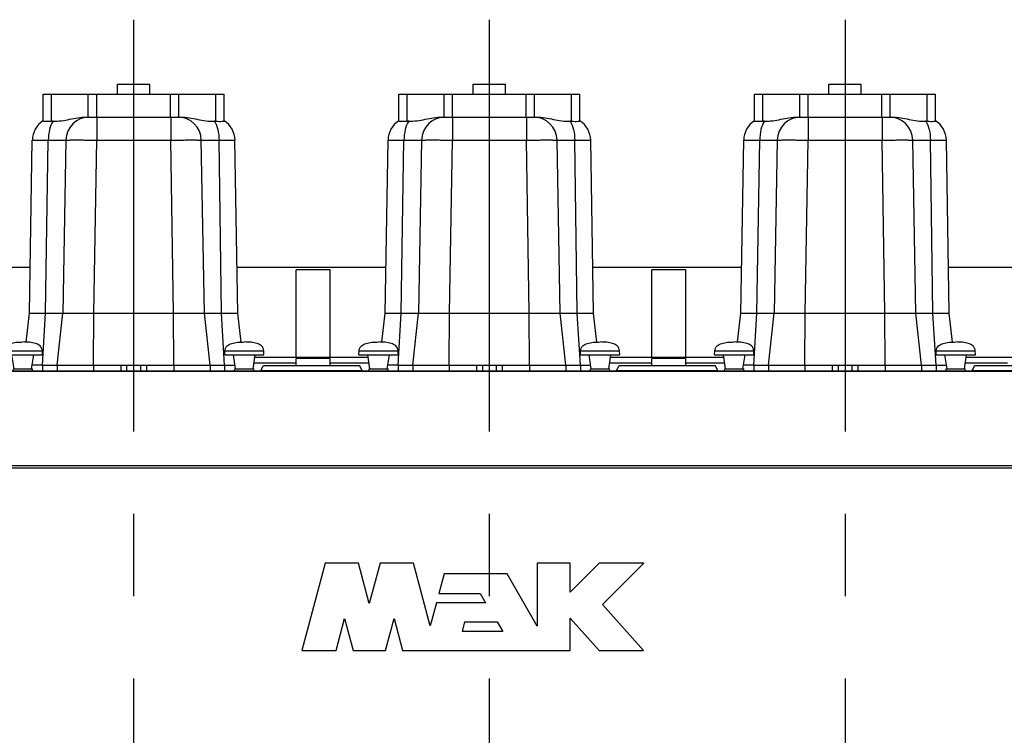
# Model space of a CAD drawing. Header units: millimetres. Extents: x 0 to 1189, y 0 to 841.
# Tile 16 of 193: x 338 to 396, y 298 to 341. Entities that reach past the tile are written whole.
import ezdxf

# ---------------------------------------------------------------- set-up
doc = ezdxf.new("R2010")
doc.units = ezdxf.units.MM
doc.header["$LTSCALE"] = 65.395
doc.linetypes.add('CENTER', pattern=[0.6, 0.375, -0.075, 0.075, -0.075])
for name, color, linetype in [('32067_030000_TLKGS_V_ABL1289', 7, 'CONTINUOUS'), ('32067_100000_TLKGS_V_ABL1290', 7, 'CONTINUOUS'), ('32067_200000_TLKGS_V_ABL1356', 7, 'CONTINUOUS'), ('32067_700000_TLKGS_V_ABL1343', 7, 'CONTINUOUS'), ('links_14_VBL1092', 7, 'CONTINUOUS')]:
    doc.layers.add(name, color=color, linetype=linetype)

# ---------------------------------------------------------------- blocks, each defined once
blk = doc.blocks.new('32067_171000_01_SIMPLE1_T1_X_PBL1354', base_point=(357.207, 308.751))
at = {"layer": '32067_171000_01_SIMPLE1_T1_X_PBL1354', "color": 7, "linetype": 'CONTINUOUS'}
for p, q in [((290.487, 319.835), (414.007, 319.835)), ((352.061, 319.865), (352.224, 320.147)), ((352.224, 320.147), (357.95, 320.147)), ((358.112, 319.865), (357.95, 320.147)), ((373.261, 319.865), (373.424, 320.147)), ((373.424, 320.147), (379.15, 320.147)), ((379.312, 319.865), (379.15, 320.147)), ((394.461, 319.865), (394.624, 320.147)), ((394.624, 320.147), (400.35, 320.147)), ((355.904, 308.383), (354.507, 303.169)), ((357.891, 308.383), (355.904, 308.383)), ((358.535, 305.978), (357.891, 308.383)), ((359.18, 308.383), (358.535, 305.978)), ((361.166, 308.383), (359.18, 308.383)), ((362.167, 304.65), (361.166, 308.383)), ((370.514, 308.383), (368.539, 308.383)), ((368.539, 308.383), (368.539, 304.636)), ((372.242, 308.383), (370.514, 306.655)), ((370.514, 306.655), (370.514, 308.383)), ((374.905, 308.383), (372.242, 308.383)), ((372.434, 305.912), (374.905, 308.383)), ((362.995, 307.743), (362.681, 306.569)), ((366.745, 307.743), (362.995, 307.743)), ((368.539, 304.636), (366.745, 307.743)), ((362.681, 306.569), (365.144, 306.569)), ((365.144, 306.569), (365.459, 306.023)), ((362.534, 306.023), (362.167, 304.65)), ((365.459, 306.023), (362.534, 306.023)), ((374.886, 303.169), (372.434, 305.912)), ((356.551, 303.169), (357.063, 305.08)), ((357.063, 305.08), (357.575, 303.169)), ((359.495, 303.169), (360.007, 305.08)), ((360.007, 305.08), (360.52, 303.169)), ((364.081, 304.307), (364.236, 304.886)), ((364.236, 304.886), (366.158, 304.886)), ((366.158, 304.886), (366.492, 304.307)), ((370.514, 303.169), (370.514, 305.099)), ((370.514, 305.099), (372.239, 303.169)), ((366.492, 304.307), (364.081, 304.307)), ((354.507, 303.169), (356.551, 303.169)), ((357.575, 303.169), (359.495, 303.169)), ((360.52, 303.169), (370.514, 303.169)), ((372.239, 303.169), (374.886, 303.169))]:
    blk.add_line(p, q, dxfattribs=at)
at = {"layer": '32067_171000_01_SIMPLE1_T1_X_PBL1354', "color": 9, "linetype": 'CONTINUOUS'}
for p, q in [((352.061, 319.865), (358.112, 319.865)), ((373.261, 319.865), (379.312, 319.865)), ((394.461, 319.865), (400.512, 319.865)), ((290.487, 319.814), (414.007, 319.814)), ((290.487, 314.202), (414.007, 314.202)), ((290.487, 314.063), (414.007, 314.063))]:
    blk.add_line(p, q, dxfattribs=at)
at = {"layer": '32067_171000_01_SIMPLE1_T1_X_PBL1354', "color": 7, "linetype": 'CONTINUOUS'}
for centre, start_param, end_param in [((352.02, 319.935), -3.141593, -2.356194), ((358.153, 319.935), -3.926991, -3.141593), ((373.22, 319.935), -3.141593, -2.356194), ((379.353, 319.935), -3.926991, -3.141593), ((394.42, 319.935), -3.141593, -2.356194)]:
    blk.add_ellipse(centre, major_axis=(0, 0.1), ratio=0.57735, start_param=start_param, end_param=end_param, dxfattribs=at)
blk = doc.blocks.new('32067_171000_01_SIMPLE1_T4_X_PBL1437', base_point=(337.887, 320.695))
at = {"layer": '32067_171000_01_SIMPLE1_T4_X_PBL1437', "color": 7, "linetype": 'CONTINUOUS'}
for p, q in [((336.717, 320.795), (336.727, 321.025)), ((339.057, 320.795), (339.048, 321.025)), ((336.717, 320.795), (339.057, 320.795)), ((337.367, 319.955), (337.237, 320.795)), ((338.407, 319.955), (338.537, 320.795)), ((337.307, 319.835), (337.322, 319.955)), ((337.322, 319.955), (338.453, 319.955)), ((338.467, 319.835), (338.453, 319.955))]:
    blk.add_line(p, q, dxfattribs=at)
at = {"layer": '32067_171000_01_SIMPLE1_T4_X_PBL1437', "color": 9, "linetype": 'CONTINUOUS'}
blk.add_line((336.727, 321.025), (339.048, 321.025), dxfattribs=at)
at = {"layer": '32067_171000_01_SIMPLE1_T4_X_PBL1437', "color": 7, "linetype": 'CONTINUOUS'}
for points in [[(336.727, 321.025), (336.729, 321.084), (336.755, 321.195), (336.858, 321.323), (336.99, 321.409), (337.199, 321.492), (337.503, 321.545), (337.755, 321.555), (337.887, 321.555)], [(339.048, 321.025), (339.046, 321.084), (339.02, 321.195), (338.917, 321.323), (338.785, 321.409), (338.576, 321.492), (338.272, 321.545), (338.02, 321.555), (337.887, 321.555)]]:
    blk.add_open_spline(points, degree=3, knots=[0, 0, 0, 0, 0.126668, 0.235274, 0.344342, 0.460019, 0.715186, 1, 1, 1, 1], dxfattribs=at)
blk = doc.blocks.new('32067_171000_01_SIMPLE1_T4_X_PBL1460', base_point=(351.087, 320.695))
at = {"layer": '32067_171000_01_SIMPLE1_T4_X_PBL1460', "color": 7, "linetype": 'CONTINUOUS'}
for p, q in [((349.917, 320.795), (349.927, 321.025)), ((352.257, 320.795), (352.248, 321.025)), ((349.917, 320.795), (352.257, 320.795)), ((350.567, 319.955), (350.437, 320.795)), ((351.607, 319.955), (351.737, 320.795)), ((350.507, 319.835), (350.522, 319.955)), ((350.522, 319.955), (351.653, 319.955)), ((351.667, 319.835), (351.653, 319.955))]:
    blk.add_line(p, q, dxfattribs=at)
at = {"layer": '32067_171000_01_SIMPLE1_T4_X_PBL1460', "color": 9, "linetype": 'CONTINUOUS'}
blk.add_line((349.927, 321.025), (352.248, 321.025), dxfattribs=at)
at = {"layer": '32067_171000_01_SIMPLE1_T4_X_PBL1460', "color": 7, "linetype": 'CONTINUOUS'}
for points in [[(349.927, 321.025), (349.929, 321.084), (349.955, 321.195), (350.058, 321.323), (350.19, 321.409), (350.399, 321.492), (350.703, 321.545), (350.955, 321.555), (351.087, 321.555)], [(352.248, 321.025), (352.246, 321.084), (352.22, 321.195), (352.117, 321.323), (351.985, 321.409), (351.776, 321.492), (351.472, 321.545), (351.22, 321.555), (351.087, 321.555)]]:
    blk.add_open_spline(points, degree=3, knots=[0, 0, 0, 0, 0.126668, 0.235274, 0.344342, 0.460019, 0.715186, 1, 1, 1, 1], dxfattribs=at)
blk = doc.blocks.new('32067_171000_01_SIMPLE1_T4_X_PBL1461', base_point=(359.087, 320.695))
at = {"layer": '32067_171000_01_SIMPLE1_T4_X_PBL1461', "color": 7, "linetype": 'CONTINUOUS'}
for p, q in [((357.917, 320.795), (357.927, 321.025)), ((360.257, 320.795), (360.248, 321.025)), ((357.917, 320.795), (360.257, 320.795)), ((358.567, 319.955), (358.437, 320.795)), ((359.607, 319.955), (359.737, 320.795)), ((358.507, 319.835), (358.522, 319.955)), ((358.522, 319.955), (359.653, 319.955)), ((359.667, 319.835), (359.653, 319.955))]:
    blk.add_line(p, q, dxfattribs=at)
at = {"layer": '32067_171000_01_SIMPLE1_T4_X_PBL1461', "color": 9, "linetype": 'CONTINUOUS'}
blk.add_line((357.927, 321.025), (360.248, 321.025), dxfattribs=at)
at = {"layer": '32067_171000_01_SIMPLE1_T4_X_PBL1461', "color": 7, "linetype": 'CONTINUOUS'}
for points in [[(357.927, 321.025), (357.929, 321.084), (357.955, 321.195), (358.058, 321.323), (358.19, 321.409), (358.399, 321.492), (358.703, 321.545), (358.955, 321.555), (359.087, 321.555)], [(360.248, 321.025), (360.246, 321.084), (360.22, 321.195), (360.117, 321.323), (359.985, 321.409), (359.776, 321.492), (359.472, 321.545), (359.22, 321.555), (359.087, 321.555)]]:
    blk.add_open_spline(points, degree=3, knots=[0, 0, 0, 0, 0.126668, 0.235274, 0.344342, 0.460019, 0.715186, 1, 1, 1, 1], dxfattribs=at)
blk = doc.blocks.new('32067_171000_01_SIMPLE1_T4_X_PBL1463', base_point=(372.287, 320.695))
at = {"layer": '32067_171000_01_SIMPLE1_T4_X_PBL1463', "color": 7, "linetype": 'CONTINUOUS'}
for p, q in [((371.117, 320.795), (371.127, 321.025)), ((373.457, 320.795), (373.448, 321.025)), ((371.117, 320.795), (373.457, 320.795)), ((371.767, 319.955), (371.637, 320.795)), ((372.807, 319.955), (372.937, 320.795)), ((371.707, 319.835), (371.722, 319.955)), ((371.722, 319.955), (372.853, 319.955)), ((372.867, 319.835), (372.853, 319.955))]:
    blk.add_line(p, q, dxfattribs=at)
at = {"layer": '32067_171000_01_SIMPLE1_T4_X_PBL1463', "color": 9, "linetype": 'CONTINUOUS'}
blk.add_line((371.127, 321.025), (373.448, 321.025), dxfattribs=at)
at = {"layer": '32067_171000_01_SIMPLE1_T4_X_PBL1463', "color": 7, "linetype": 'CONTINUOUS'}
for points in [[(371.127, 321.025), (371.129, 321.084), (371.155, 321.195), (371.258, 321.323), (371.39, 321.409), (371.599, 321.492), (371.903, 321.545), (372.155, 321.555), (372.287, 321.555)], [(373.448, 321.025), (373.446, 321.084), (373.42, 321.195), (373.317, 321.323), (373.185, 321.409), (372.976, 321.492), (372.672, 321.545), (372.42, 321.555), (372.287, 321.555)]]:
    blk.add_open_spline(points, degree=3, knots=[0, 0, 0, 0, 0.126668, 0.235274, 0.344342, 0.460019, 0.715186, 1, 1, 1, 1], dxfattribs=at)
blk = doc.blocks.new('32067_171000_01_SIMPLE1_T4_X_PBL1464', base_point=(380.287, 320.695))
at = {"layer": '32067_171000_01_SIMPLE1_T4_X_PBL1464', "color": 7, "linetype": 'CONTINUOUS'}
for p, q in [((379.117, 320.795), (379.127, 321.025)), ((381.457, 320.795), (381.448, 321.025)), ((379.117, 320.795), (381.457, 320.795)), ((379.767, 319.955), (379.637, 320.795)), ((380.807, 319.955), (380.937, 320.795)), ((379.707, 319.835), (379.722, 319.955)), ((379.722, 319.955), (380.853, 319.955)), ((380.867, 319.835), (380.853, 319.955))]:
    blk.add_line(p, q, dxfattribs=at)
at = {"layer": '32067_171000_01_SIMPLE1_T4_X_PBL1464', "color": 9, "linetype": 'CONTINUOUS'}
blk.add_line((379.127, 321.025), (381.448, 321.025), dxfattribs=at)
at = {"layer": '32067_171000_01_SIMPLE1_T4_X_PBL1464', "color": 7, "linetype": 'CONTINUOUS'}
for points in [[(379.127, 321.025), (379.129, 321.084), (379.155, 321.195), (379.258, 321.323), (379.39, 321.409), (379.599, 321.492), (379.903, 321.545), (380.155, 321.555), (380.287, 321.555)], [(381.448, 321.025), (381.446, 321.084), (381.42, 321.195), (381.317, 321.323), (381.185, 321.409), (380.976, 321.492), (380.672, 321.545), (380.42, 321.555), (380.287, 321.555)]]:
    blk.add_open_spline(points, degree=3, knots=[0, 0, 0, 0, 0.126668, 0.235274, 0.344342, 0.460019, 0.715186, 1, 1, 1, 1], dxfattribs=at)
blk = doc.blocks.new('32067_171000_01_SIMPLE1_T4_X_PBL1465', base_point=(393.487, 320.695))
at = {"layer": '32067_171000_01_SIMPLE1_T4_X_PBL1465', "color": 7, "linetype": 'CONTINUOUS'}
for p, q in [((392.317, 320.795), (392.327, 321.025)), ((394.657, 320.795), (394.648, 321.025)), ((392.317, 320.795), (394.657, 320.795)), ((392.967, 319.955), (392.837, 320.795)), ((394.007, 319.955), (394.137, 320.795)), ((392.907, 319.835), (392.922, 319.955)), ((392.922, 319.955), (394.053, 319.955)), ((394.067, 319.835), (394.053, 319.955))]:
    blk.add_line(p, q, dxfattribs=at)
at = {"layer": '32067_171000_01_SIMPLE1_T4_X_PBL1465', "color": 9, "linetype": 'CONTINUOUS'}
blk.add_line((392.327, 321.025), (394.648, 321.025), dxfattribs=at)
at = {"layer": '32067_171000_01_SIMPLE1_T4_X_PBL1465', "color": 7, "linetype": 'CONTINUOUS'}
for points in [[(392.327, 321.025), (392.329, 321.084), (392.355, 321.195), (392.458, 321.323), (392.59, 321.409), (392.799, 321.492), (393.103, 321.545), (393.355, 321.555), (393.487, 321.555)], [(394.648, 321.025), (394.646, 321.084), (394.62, 321.195), (394.517, 321.323), (394.385, 321.409), (394.176, 321.492), (393.872, 321.545), (393.62, 321.555), (393.487, 321.555)]]:
    blk.add_open_spline(points, degree=3, knots=[0, 0, 0, 0, 0.126668, 0.235274, 0.344342, 0.460019, 0.715186, 1, 1, 1, 1], dxfattribs=at)
blk = doc.blocks.new('32067_171000_01_SIMPLE1_X_ABL1352', base_point=(356.594, 309.455))
at = {"layer": '32067_171000_01_SIMPLE1_T1_X_PBL1354'}
blk.add_blockref('32067_171000_01_SIMPLE1_T1_X_PBL1354', (357.207, 308.751), dxfattribs=at)
at = {"layer": '32067_171000_01_SIMPLE1_T4_X_PBL1437'}
blk.add_blockref('32067_171000_01_SIMPLE1_T4_X_PBL1437', (337.887, 320.695), dxfattribs=at)
at = {"layer": '32067_171000_01_SIMPLE1_T4_X_PBL1460'}
blk.add_blockref('32067_171000_01_SIMPLE1_T4_X_PBL1460', (351.087, 320.695), dxfattribs=at)
at = {"layer": '32067_171000_01_SIMPLE1_T4_X_PBL1461'}
blk.add_blockref('32067_171000_01_SIMPLE1_T4_X_PBL1461', (359.087, 320.695), dxfattribs=at)
at = {"layer": '32067_171000_01_SIMPLE1_T4_X_PBL1463'}
blk.add_blockref('32067_171000_01_SIMPLE1_T4_X_PBL1463', (372.287, 320.695), dxfattribs=at)
at = {"layer": '32067_171000_01_SIMPLE1_T4_X_PBL1464'}
blk.add_blockref('32067_171000_01_SIMPLE1_T4_X_PBL1464', (380.287, 320.695), dxfattribs=at)
at = {"layer": '32067_171000_01_SIMPLE1_T4_X_PBL1465'}
blk.add_blockref('32067_171000_01_SIMPLE1_T4_X_PBL1465', (393.487, 320.695), dxfattribs=at)
blk = doc.blocks.new('32067_100000_TLKGS_V_ABL1290', base_point=(357.287, 272.995))
at = {"layer": '32067_171000_01_SIMPLE1_X_ABL1352'}
blk.add_blockref('32067_171000_01_SIMPLE1_X_ABL1352', (356.594, 309.455), dxfattribs=at)
blk = doc.blocks.new('32067_727000_01_SIMPLE1_T1_X_PBL1345', base_point=(389.287, 329.602))
at = {"layer": '32067_727000_01_SIMPLE1_T1_X_PBL1345', "color": 7, "linetype": 'CONTINUOUS'}
for p, q in [((338.32, 325.996), (329.456, 325.996)), ((359.52, 325.996), (350.656, 325.996)), ((354.167, 320.635), (354.167, 325.851)), ((356.207, 325.851), (354.167, 325.851)), ((356.207, 320.635), (356.207, 325.851)), ((380.72, 325.996), (371.856, 325.996)), ((377.407, 325.851), (375.367, 325.851)), ((375.367, 320.635), (375.367, 325.851)), ((377.407, 320.635), (377.407, 325.851)), ((401.92, 325.996), (393.056, 325.996)), ((358.462, 320.635), (351.713, 320.635)), ((356.207, 320.566), (354.167, 320.566)), ((354.167, 320.147), (354.167, 320.566)), ((356.207, 320.147), (356.207, 320.566)), ((379.662, 320.635), (372.913, 320.635)), ((377.407, 320.566), (375.367, 320.566)), ((375.367, 320.147), (375.367, 320.566)), ((377.407, 320.147), (377.407, 320.566)), ((400.862, 320.635), (394.113, 320.635)), ((351.663, 320.315), (354.167, 320.315)), ((356.207, 320.315), (358.512, 320.315)), ((372.863, 320.315), (375.367, 320.315)), ((377.407, 320.315), (379.712, 320.315)), ((394.063, 320.315), (396.567, 320.315))]:
    blk.add_line(p, q, dxfattribs=at)
blk = doc.blocks.new('32067_727000_01_SIMPLE1_X_ABL1344', base_point=(389.287, 329.602))
at = {"layer": '32067_727000_01_SIMPLE1_T1_X_PBL1345'}
blk.add_blockref('32067_727000_01_SIMPLE1_T1_X_PBL1345', (389.287, 329.602), dxfattribs=at)
blk = doc.blocks.new('32067_700000_TLKGS_V_ABL1343', base_point=(389.287, 329.602))
at = {"layer": '32067_727000_01_SIMPLE1_X_ABL1344'}
blk.add_blockref('32067_727000_01_SIMPLE1_X_ABL1344', (389.287, 329.602), dxfattribs=at)
blk = doc.blocks.new('1907_210700_40_SIMPLE1_T2_X_PBL1436', base_point=(344.487, 282.645))
at = {"layer": '1907_210700_40_SIMPLE1_T2_X_PBL1436', "color": 2, "linetype": 'CENTER'}
blk.add_line((344.487, 340.755), (344.487, 224.535), dxfattribs=at)
at = {"layer": '1907_210700_40_SIMPLE1_T2_X_PBL1436', "color": 7, "linetype": 'CONTINUOUS'}
for p, q in [((343.527, 336.315), (343.527, 336.915)), ((343.527, 336.915), (345.447, 336.915)), ((345.447, 336.315), (345.447, 336.915)), ((339.086, 334.725), (339.086, 336.315)), ((339.086, 336.315), (349.889, 336.315)), ((349.889, 334.727), (349.889, 336.315)), ((341.657, 334.955), (347.313, 334.955)), ((338.273, 323.278), (338.45, 333.579)), ((340.45, 333.579), (340.273, 323.278)), ((348.702, 323.278), (348.522, 333.579)), ((350.702, 323.278), (350.529, 333.578)), ((338.081, 321.55), (338.273, 323.278)), ((338.273, 323.278), (350.702, 323.278)), ((339.927, 320.165), (340.273, 323.278)), ((349.047, 320.165), (348.702, 323.278)), ((350.894, 321.55), (350.702, 323.278)), ((339.062, 320.165), (338.44, 320.165)), ((339.062, 320.165), (350.535, 320.165)), ((339.927, 320.165), (339.927, 319.835)), ((349.047, 320.165), (349.047, 319.835))]:
    blk.add_line(p, q, dxfattribs=at)
at = {"layer": '1907_210700_40_SIMPLE1_T2_X_PBL1436', "color": 9, "linetype": 'CONTINUOUS'}
for p, q in [((339.586, 334.711), (339.586, 336.315)), ((341.787, 334.955), (341.787, 336.315)), ((342.287, 334.955), (342.287, 336.315)), ((346.688, 334.955), (346.688, 336.315)), ((347.188, 334.955), (347.188, 336.315)), ((349.389, 334.703), (349.389, 336.315)), ((342.292, 334.955), (342.292, 333.58)), ((346.699, 334.955), (346.699, 333.58)), ((339.23, 323.278), (339.402, 333.576)), ((342.113, 323.278), (342.292, 333.58)), ((342.292, 333.58), (346.699, 333.58)), ((346.862, 323.278), (346.699, 333.58)), ((349.726, 323.278), (349.578, 333.58)), ((339.062, 320.165), (339.23, 323.278)), ((342.087, 320.165), (342.113, 323.278)), ((346.888, 320.165), (346.862, 323.278)), ((349.913, 320.165), (349.726, 323.278)), ((339.062, 320.165), (339.062, 319.835)), ((342.087, 320.165), (342.087, 319.835)), ((343.725, 320.165), (343.725, 319.835)), ((344.072, 320.165), (344.072, 319.835)), ((344.903, 320.165), (344.903, 319.835)), ((345.25, 320.165), (345.25, 319.835)), ((346.888, 320.165), (346.888, 319.835)), ((349.913, 320.165), (349.913, 319.835))]:
    blk.add_line(p, q, dxfattribs=at)
at = {"layer": '1907_210700_40_SIMPLE1_T2_X_PBL1436', "color": 7, "linetype": 'CONTINUOUS'}
for centre, radius, start, end in [((339.85, 333.555), 1.4, 123.08883, 179.01574), ((339.638, 333.445), 1.268, 87.95385, 92.36664), ((341.85, 333.555), 1.4, 90, 179.01707), ((347.122, 333.555), 1.4, 0.9983, 90), ((349.352, 333.461), 1.243, 88.28369, 92.21954), ((349.13, 333.555), 1.4, 0.95769, 57.14539)]:
    blk.add_arc(centre, radius, start, end, dxfattribs=at)
for points, knots in [([(339.086, 334.725), (339.086, 334.721), (339.101, 334.715), (339.124, 334.711), (339.167, 334.707), (339.253, 334.704), (339.395, 334.704), (339.517, 334.708), (339.586, 334.711)], [0, 0, 0, 0, 0.021989, 0.073859, 0.157732, 0.272737, 0.588445, 1, 1, 1, 1]), ([(339.683, 334.711), (339.849, 334.705), (340.182, 334.725), (340.832, 334.854), (341.326, 334.955), (341.657, 334.955)], [0, 0, 0, 0, 0.249569, 0.50016, 1, 1, 1, 1]), ([(347.313, 334.955), (347.648, 334.955), (348.145, 334.851), (348.8, 334.716), (349.137, 334.696), (349.304, 334.703)], [0, 0, 0, 0, 0.499832, 0.750463, 1, 1, 1, 1]), ([(349.389, 334.703), (349.458, 334.701), (349.58, 334.698), (349.722, 334.7), (349.808, 334.705), (349.851, 334.711), (349.875, 334.716), (349.889, 334.723), (349.889, 334.727)], [0, 0, 0, 0, 0.410589, 0.7256, 0.840451, 0.924384, 0.976675, 1, 1, 1, 1])]:
    blk.add_open_spline(points, degree=3, knots=knots, dxfattribs=at)
at = {"layer": '1907_210700_40_SIMPLE1_T2_X_PBL1436', "color": 9, "linetype": 'CONTINUOUS'}
for points, knots in [([(339.683, 334.711), (339.584, 334.564), (339.447, 334.185), (339.404, 333.792), (339.402, 333.576)], [0, 0, 0, 0, 0.452161, 1, 1, 1, 1]), ([(349.304, 334.703), (349.4, 334.555), (349.534, 334.181), (349.576, 333.792), (349.578, 333.58)], [0, 0, 0, 0, 0.453094, 1, 1, 1, 1]), ([(338.45, 333.579), (338.45, 333.58), (338.459, 333.578), (338.468, 333.581), (338.49, 333.579), (338.518, 333.58), (338.555, 333.58), (338.618, 333.58), (338.716, 333.58), (338.854, 333.579), (339.017, 333.579), (339.203, 333.577), (339.334, 333.577), (339.402, 333.576)], [0, 0, 0, 0, 0.004345, 0.017287, 0.038778, 0.068724, 0.106982, 0.153373, 0.26966, 0.415422, 0.587946, 0.784022, 1, 1, 1, 1]), ([(339.402, 333.576), (339.541, 333.578), (339.79, 333.58), (340.111, 333.584), (340.321, 333.58), (340.424, 333.585), (340.454, 333.58)], [0, 0, 0, 0, 0.397017, 0.708967, 0.914604, 1, 1, 1, 1]), ([(340.45, 333.579), (340.45, 333.582), (340.469, 333.58), (340.489, 333.585), (340.536, 333.585), (340.595, 333.587), (340.673, 333.588), (340.806, 333.589), (341.006, 333.59), (341.282, 333.589), (341.596, 333.588), (341.937, 333.584), (342.172, 333.582), (342.292, 333.58)], [0, 0, 0, 0, 0.005011, 0.019471, 0.043353, 0.076426, 0.118392, 0.168831, 0.293154, 0.444628, 0.617444, 0.804969, 1, 1, 1, 1]), ([(346.699, 333.58), (346.818, 333.581), (347.05, 333.584), (347.388, 333.587), (347.699, 333.589), (347.971, 333.589), (348.17, 333.589), (348.301, 333.587), (348.378, 333.587), (348.437, 333.585), (348.484, 333.585), (348.504, 333.58), (348.522, 333.582), (348.522, 333.579)], [0, 0, 0, 0, 0.195021, 0.382547, 0.555373, 0.706864, 0.831203, 0.881653, 0.923618, 0.956695, 0.98057, 0.995024, 1, 1, 1, 1]), ([(348.522, 333.579), (348.522, 333.581), (348.532, 333.579), (348.542, 333.582), (348.567, 333.582), (348.597, 333.583), (348.638, 333.583), (348.709, 333.584), (348.817, 333.584), (348.97, 333.584), (349.151, 333.583), (349.357, 333.582), (349.502, 333.581), (349.578, 333.58)], [0, 0, 0, 0, 0.004411, 0.017359, 0.038853, 0.068798, 0.107062, 0.153462, 0.269772, 0.41556, 0.588087, 0.784126, 1, 1, 1, 1]), ([(349.578, 333.58), (349.646, 333.58), (349.777, 333.581), (349.962, 333.581), (350.125, 333.581), (350.263, 333.581), (350.361, 333.581), (350.425, 333.58), (350.462, 333.58), (350.489, 333.579), (350.512, 333.58), (350.521, 333.577), (350.529, 333.58), (350.529, 333.578)], [0, 0, 0, 0, 0.215873, 0.411904, 0.584402, 0.730207, 0.846503, 0.892922, 0.931213, 0.961172, 0.982676, 0.995634, 1, 1, 1, 1])]:
    blk.add_open_spline(points, degree=3, knots=knots, dxfattribs=at)
blk = doc.blocks.new('1907_210700_40_SIMPLE1_X_ABL1435', base_point=(344.487, 282.645))
at = {"layer": '1907_210700_40_SIMPLE1_T2_X_PBL1436'}
blk.add_blockref('1907_210700_40_SIMPLE1_T2_X_PBL1436', (344.487, 282.645), dxfattribs=at)
blk = doc.blocks.new('1907_210700_40_SIMPLE1_T2_X_PBL1470', base_point=(386.887, 282.761))
at = {"layer": '1907_210700_40_SIMPLE1_T2_X_PBL1470', "color": 2, "linetype": 'CENTER'}
blk.add_line((386.887, 340.755), (386.887, 224.768), dxfattribs=at)
at = {"layer": '1907_210700_40_SIMPLE1_T2_X_PBL1470', "color": 7, "linetype": 'CONTINUOUS'}
for p, q in [((385.927, 336.915), (387.847, 336.915)), ((385.927, 336.315), (385.927, 336.915)), ((387.847, 336.315), (387.847, 336.915)), ((381.486, 334.725), (381.486, 336.315)), ((381.486, 336.315), (392.289, 336.315)), ((392.289, 334.727), (392.289, 336.315)), ((384.057, 334.955), (389.713, 334.955)), ((380.673, 323.278), (380.85, 333.579)), ((382.85, 333.579), (382.673, 323.278)), ((391.102, 323.278), (390.922, 333.579)), ((393.102, 323.278), (392.929, 333.578)), ((380.481, 321.55), (380.673, 323.278)), ((380.673, 323.278), (393.102, 323.278)), ((382.327, 320.165), (382.673, 323.278)), ((391.447, 320.165), (391.102, 323.278)), ((393.294, 321.55), (393.102, 323.278)), ((381.462, 320.165), (380.84, 320.165)), ((381.462, 320.165), (392.935, 320.165)), ((382.327, 320.165), (382.327, 319.835)), ((391.447, 320.165), (391.447, 319.835))]:
    blk.add_line(p, q, dxfattribs=at)
at = {"layer": '1907_210700_40_SIMPLE1_T2_X_PBL1470', "color": 9, "linetype": 'CONTINUOUS'}
for p, q in [((381.986, 334.711), (381.986, 336.315)), ((384.187, 334.955), (384.187, 336.315)), ((384.687, 334.955), (384.687, 336.315)), ((389.088, 334.955), (389.088, 336.315)), ((389.588, 334.955), (389.588, 336.315)), ((391.789, 334.703), (391.789, 336.315)), ((384.692, 334.955), (384.692, 333.58)), ((389.099, 334.955), (389.099, 333.58)), ((381.63, 323.278), (381.802, 333.576)), ((384.513, 323.278), (384.692, 333.58)), ((384.692, 333.58), (389.099, 333.58)), ((389.262, 323.278), (389.099, 333.58)), ((392.126, 323.278), (391.978, 333.58)), ((381.462, 320.165), (381.63, 323.278)), ((384.487, 320.165), (384.513, 323.278)), ((389.288, 320.165), (389.262, 323.278)), ((392.313, 320.165), (392.126, 323.278)), ((381.462, 320.165), (381.462, 319.835)), ((384.487, 320.165), (384.487, 319.835)), ((386.125, 320.165), (386.125, 319.835)), ((386.472, 320.165), (386.472, 319.835)), ((387.303, 320.165), (387.303, 319.835)), ((387.65, 320.165), (387.65, 319.835)), ((389.288, 320.165), (389.288, 319.835)), ((392.313, 320.165), (392.313, 319.835))]:
    blk.add_line(p, q, dxfattribs=at)
at = {"layer": '1907_210700_40_SIMPLE1_T2_X_PBL1470', "color": 7, "linetype": 'CONTINUOUS'}
for centre, radius, start, end in [((382.25, 333.555), 1.4, 123.08883, 179.01574), ((382.038, 333.445), 1.268, 87.95385, 92.36664), ((384.25, 333.555), 1.4, 90, 179.01707), ((389.522, 333.555), 1.4, 0.9983, 90), ((391.752, 333.461), 1.243, 88.28369, 92.21954), ((391.53, 333.555), 1.4, 0.95769, 57.14539)]:
    blk.add_arc(centre, radius, start, end, dxfattribs=at)
for points, knots in [([(381.486, 334.725), (381.486, 334.721), (381.501, 334.715), (381.524, 334.711), (381.567, 334.707), (381.653, 334.704), (381.795, 334.704), (381.917, 334.708), (381.986, 334.711)], [0, 0, 0, 0, 0.021989, 0.073859, 0.157732, 0.272737, 0.588445, 1, 1, 1, 1]), ([(382.083, 334.711), (382.249, 334.705), (382.582, 334.725), (383.232, 334.854), (383.726, 334.955), (384.057, 334.955)], [0, 0, 0, 0, 0.249569, 0.50016, 1, 1, 1, 1]), ([(389.713, 334.955), (390.048, 334.955), (390.545, 334.851), (391.2, 334.716), (391.537, 334.696), (391.704, 334.703)], [0, 0, 0, 0, 0.499832, 0.750463, 1, 1, 1, 1]), ([(391.789, 334.703), (391.858, 334.701), (391.98, 334.698), (392.122, 334.7), (392.208, 334.705), (392.251, 334.711), (392.275, 334.716), (392.289, 334.723), (392.289, 334.727)], [0, 0, 0, 0, 0.410589, 0.7256, 0.840451, 0.924384, 0.976675, 1, 1, 1, 1])]:
    blk.add_open_spline(points, degree=3, knots=knots, dxfattribs=at)
at = {"layer": '1907_210700_40_SIMPLE1_T2_X_PBL1470', "color": 9, "linetype": 'CONTINUOUS'}
for points, knots in [([(382.083, 334.711), (381.984, 334.564), (381.847, 334.185), (381.804, 333.792), (381.802, 333.576)], [0, 0, 0, 0, 0.452161, 1, 1, 1, 1]), ([(391.704, 334.703), (391.8, 334.555), (391.934, 334.181), (391.976, 333.792), (391.978, 333.58)], [0, 0, 0, 0, 0.453094, 1, 1, 1, 1]), ([(380.85, 333.579), (380.85, 333.58), (380.859, 333.578), (380.868, 333.581), (380.89, 333.579), (380.918, 333.58), (380.955, 333.58), (381.018, 333.58), (381.116, 333.58), (381.254, 333.579), (381.417, 333.579), (381.603, 333.577), (381.734, 333.577), (381.802, 333.576)], [0, 0, 0, 0, 0.004345, 0.017287, 0.038778, 0.068724, 0.106982, 0.153373, 0.26966, 0.415422, 0.587946, 0.784022, 1, 1, 1, 1]), ([(381.802, 333.576), (381.941, 333.578), (382.19, 333.58), (382.511, 333.584), (382.721, 333.58), (382.824, 333.585), (382.854, 333.58)], [0, 0, 0, 0, 0.397017, 0.708967, 0.914604, 1, 1, 1, 1]), ([(382.85, 333.579), (382.85, 333.582), (382.869, 333.58), (382.889, 333.585), (382.936, 333.585), (382.995, 333.587), (383.073, 333.588), (383.206, 333.589), (383.406, 333.59), (383.682, 333.589), (383.996, 333.588), (384.337, 333.584), (384.572, 333.582), (384.692, 333.58)], [0, 0, 0, 0, 0.005011, 0.019471, 0.043353, 0.076426, 0.118392, 0.168831, 0.293154, 0.444628, 0.617444, 0.804969, 1, 1, 1, 1]), ([(389.099, 333.58), (389.218, 333.581), (389.45, 333.584), (389.788, 333.587), (390.099, 333.589), (390.371, 333.589), (390.57, 333.589), (390.701, 333.587), (390.778, 333.587), (390.837, 333.585), (390.884, 333.585), (390.904, 333.58), (390.922, 333.582), (390.922, 333.579)], [0, 0, 0, 0, 0.195021, 0.382547, 0.555373, 0.706864, 0.831203, 0.881653, 0.923618, 0.956695, 0.98057, 0.995024, 1, 1, 1, 1]), ([(390.922, 333.579), (390.922, 333.581), (390.932, 333.579), (390.942, 333.582), (390.967, 333.582), (390.997, 333.583), (391.038, 333.583), (391.109, 333.584), (391.217, 333.584), (391.37, 333.584), (391.551, 333.583), (391.757, 333.582), (391.902, 333.581), (391.978, 333.58)], [0, 0, 0, 0, 0.004411, 0.017359, 0.038853, 0.068798, 0.107062, 0.153462, 0.269772, 0.41556, 0.588087, 0.784126, 1, 1, 1, 1]), ([(391.978, 333.58), (392.046, 333.58), (392.177, 333.581), (392.362, 333.581), (392.525, 333.581), (392.663, 333.581), (392.761, 333.581), (392.825, 333.58), (392.862, 333.58), (392.889, 333.579), (392.912, 333.58), (392.921, 333.577), (392.929, 333.58), (392.929, 333.578)], [0, 0, 0, 0, 0.215873, 0.411904, 0.584402, 0.730207, 0.846503, 0.892922, 0.931213, 0.961172, 0.982676, 0.995634, 1, 1, 1, 1])]:
    blk.add_open_spline(points, degree=3, knots=knots, dxfattribs=at)
blk = doc.blocks.new('1907_210700_40_SIMPLE1_X_ABL1469', base_point=(386.887, 282.761))
at = {"layer": '1907_210700_40_SIMPLE1_T2_X_PBL1470'}
blk.add_blockref('1907_210700_40_SIMPLE1_T2_X_PBL1470', (386.887, 282.761), dxfattribs=at)
blk = doc.blocks.new('1907_210700_40_SIMPLE1_T2_X_PBL1472', base_point=(365.687, 282.761))
at = {"layer": '1907_210700_40_SIMPLE1_T2_X_PBL1472', "color": 2, "linetype": 'CENTER'}
blk.add_line((365.687, 340.755), (365.687, 224.768), dxfattribs=at)
at = {"layer": '1907_210700_40_SIMPLE1_T2_X_PBL1472', "color": 7, "linetype": 'CONTINUOUS'}
for p, q in [((364.727, 336.315), (364.727, 336.915)), ((364.727, 336.915), (366.647, 336.915)), ((366.647, 336.315), (366.647, 336.915)), ((360.286, 334.725), (360.286, 336.315)), ((360.286, 336.315), (371.089, 336.315)), ((371.089, 334.727), (371.089, 336.315)), ((362.857, 334.955), (368.513, 334.955)), ((359.473, 323.278), (359.65, 333.579)), ((361.65, 333.579), (361.473, 323.278)), ((369.902, 323.278), (369.722, 333.579)), ((371.902, 323.278), (371.729, 333.578)), ((359.281, 321.55), (359.473, 323.278)), ((359.473, 323.278), (371.902, 323.278)), ((361.127, 320.165), (361.473, 323.278)), ((370.247, 320.165), (369.902, 323.278)), ((372.094, 321.55), (371.902, 323.278)), ((360.262, 320.165), (359.64, 320.165)), ((360.262, 320.165), (371.735, 320.165)), ((361.127, 320.165), (361.127, 319.835)), ((370.247, 320.165), (370.247, 319.835))]:
    blk.add_line(p, q, dxfattribs=at)
at = {"layer": '1907_210700_40_SIMPLE1_T2_X_PBL1472', "color": 9, "linetype": 'CONTINUOUS'}
for p, q in [((360.786, 334.711), (360.786, 336.315)), ((362.987, 334.955), (362.987, 336.315)), ((363.487, 334.955), (363.487, 336.315)), ((367.888, 334.955), (367.888, 336.315)), ((368.388, 334.955), (368.388, 336.315)), ((370.589, 334.703), (370.589, 336.315)), ((363.492, 334.955), (363.492, 333.58)), ((367.899, 334.955), (367.899, 333.58)), ((360.43, 323.278), (360.602, 333.576)), ((363.313, 323.278), (363.492, 333.58)), ((363.492, 333.58), (367.899, 333.58)), ((368.062, 323.278), (367.899, 333.58)), ((370.926, 323.278), (370.778, 333.58)), ((360.262, 320.165), (360.43, 323.278)), ((363.287, 320.165), (363.313, 323.278)), ((368.088, 320.165), (368.062, 323.278)), ((371.113, 320.165), (370.926, 323.278)), ((360.262, 320.165), (360.262, 319.835)), ((363.287, 320.165), (363.287, 319.835)), ((364.925, 320.165), (364.925, 319.835)), ((365.272, 320.165), (365.272, 319.835)), ((366.103, 320.165), (366.103, 319.835)), ((366.45, 320.165), (366.45, 319.835)), ((368.088, 320.165), (368.088, 319.835)), ((371.113, 320.165), (371.113, 319.835))]:
    blk.add_line(p, q, dxfattribs=at)
at = {"layer": '1907_210700_40_SIMPLE1_T2_X_PBL1472', "color": 7, "linetype": 'CONTINUOUS'}
for centre, radius, start, end in [((361.05, 333.555), 1.4, 123.08883, 179.01574), ((360.838, 333.445), 1.268, 87.95385, 92.36664), ((363.05, 333.555), 1.4, 90, 179.01707), ((368.322, 333.555), 1.4, 0.9983, 90), ((370.552, 333.461), 1.243, 88.28369, 92.21954), ((370.33, 333.555), 1.4, 0.95769, 57.14539)]:
    blk.add_arc(centre, radius, start, end, dxfattribs=at)
for points, knots in [([(360.286, 334.725), (360.286, 334.721), (360.301, 334.715), (360.324, 334.711), (360.367, 334.707), (360.453, 334.704), (360.595, 334.704), (360.717, 334.708), (360.786, 334.711)], [0, 0, 0, 0, 0.021989, 0.073859, 0.157732, 0.272737, 0.588445, 1, 1, 1, 1]), ([(360.883, 334.711), (361.049, 334.705), (361.382, 334.725), (362.032, 334.854), (362.526, 334.955), (362.857, 334.955)], [0, 0, 0, 0, 0.249569, 0.50016, 1, 1, 1, 1]), ([(368.513, 334.955), (368.848, 334.955), (369.345, 334.851), (370, 334.716), (370.337, 334.696), (370.504, 334.703)], [0, 0, 0, 0, 0.499832, 0.750463, 1, 1, 1, 1]), ([(370.589, 334.703), (370.658, 334.701), (370.78, 334.698), (370.922, 334.7), (371.008, 334.705), (371.051, 334.711), (371.075, 334.716), (371.089, 334.723), (371.089, 334.727)], [0, 0, 0, 0, 0.410589, 0.7256, 0.840451, 0.924384, 0.976675, 1, 1, 1, 1])]:
    blk.add_open_spline(points, degree=3, knots=knots, dxfattribs=at)
at = {"layer": '1907_210700_40_SIMPLE1_T2_X_PBL1472', "color": 9, "linetype": 'CONTINUOUS'}
for points, knots in [([(360.883, 334.711), (360.784, 334.564), (360.647, 334.185), (360.604, 333.792), (360.602, 333.576)], [0, 0, 0, 0, 0.452161, 1, 1, 1, 1]), ([(370.504, 334.703), (370.6, 334.555), (370.734, 334.181), (370.776, 333.792), (370.778, 333.58)], [0, 0, 0, 0, 0.453094, 1, 1, 1, 1]), ([(359.65, 333.579), (359.65, 333.58), (359.659, 333.578), (359.668, 333.581), (359.69, 333.579), (359.718, 333.58), (359.755, 333.58), (359.818, 333.58), (359.916, 333.58), (360.054, 333.579), (360.217, 333.579), (360.403, 333.577), (360.534, 333.577), (360.602, 333.576)], [0, 0, 0, 0, 0.004345, 0.017287, 0.038778, 0.068724, 0.106982, 0.153373, 0.26966, 0.415422, 0.587946, 0.784022, 1, 1, 1, 1]), ([(360.602, 333.576), (360.741, 333.578), (360.99, 333.58), (361.311, 333.584), (361.521, 333.58), (361.624, 333.585), (361.654, 333.58)], [0, 0, 0, 0, 0.397017, 0.708967, 0.914604, 1, 1, 1, 1]), ([(361.65, 333.579), (361.65, 333.582), (361.669, 333.58), (361.689, 333.585), (361.736, 333.585), (361.795, 333.587), (361.873, 333.588), (362.006, 333.589), (362.206, 333.59), (362.482, 333.589), (362.796, 333.588), (363.137, 333.584), (363.372, 333.582), (363.492, 333.58)], [0, 0, 0, 0, 0.005011, 0.019471, 0.043353, 0.076426, 0.118392, 0.168831, 0.293154, 0.444628, 0.617444, 0.804969, 1, 1, 1, 1]), ([(367.899, 333.58), (368.018, 333.581), (368.25, 333.584), (368.588, 333.587), (368.899, 333.589), (369.171, 333.589), (369.37, 333.589), (369.501, 333.587), (369.578, 333.587), (369.637, 333.585), (369.684, 333.585), (369.704, 333.58), (369.722, 333.582), (369.722, 333.579)], [0, 0, 0, 0, 0.195021, 0.382547, 0.555373, 0.706864, 0.831203, 0.881653, 0.923618, 0.956695, 0.98057, 0.995024, 1, 1, 1, 1]), ([(369.722, 333.579), (369.722, 333.581), (369.732, 333.579), (369.742, 333.582), (369.767, 333.582), (369.797, 333.583), (369.838, 333.583), (369.909, 333.584), (370.017, 333.584), (370.17, 333.584), (370.351, 333.583), (370.557, 333.582), (370.702, 333.581), (370.778, 333.58)], [0, 0, 0, 0, 0.004411, 0.017359, 0.038853, 0.068798, 0.107062, 0.153462, 0.269772, 0.41556, 0.588087, 0.784126, 1, 1, 1, 1]), ([(370.778, 333.58), (370.846, 333.58), (370.977, 333.581), (371.162, 333.581), (371.325, 333.581), (371.463, 333.581), (371.561, 333.581), (371.625, 333.58), (371.662, 333.58), (371.689, 333.579), (371.712, 333.58), (371.721, 333.577), (371.729, 333.58), (371.729, 333.578)], [0, 0, 0, 0, 0.215873, 0.411904, 0.584402, 0.730207, 0.846503, 0.892922, 0.931213, 0.961172, 0.982676, 0.995634, 1, 1, 1, 1])]:
    blk.add_open_spline(points, degree=3, knots=knots, dxfattribs=at)
blk = doc.blocks.new('1907_210700_40_SIMPLE1_X_ABL1471', base_point=(365.687, 282.761))
at = {"layer": '1907_210700_40_SIMPLE1_T2_X_PBL1472'}
blk.add_blockref('1907_210700_40_SIMPLE1_T2_X_PBL1472', (365.687, 282.761), dxfattribs=at)
blk = doc.blocks.new('32067_200000_TLKGS_V_ABL1356', base_point=(354.972, 282.645))
at = {"layer": '1907_210700_40_SIMPLE1_X_ABL1435'}
blk.add_blockref('1907_210700_40_SIMPLE1_X_ABL1435', (344.487, 282.645), dxfattribs=at)
at = {"layer": '1907_210700_40_SIMPLE1_X_ABL1469'}
blk.add_blockref('1907_210700_40_SIMPLE1_X_ABL1469', (386.887, 282.761), dxfattribs=at)
at = {"layer": '1907_210700_40_SIMPLE1_X_ABL1471'}
blk.add_blockref('1907_210700_40_SIMPLE1_X_ABL1471', (365.687, 282.761), dxfattribs=at)
blk = doc.blocks.new('32067_030000_TLKGS_V_ABL1289', base_point=(383.857, 288.845))
at = {"layer": '32067_100000_TLKGS_V_ABL1290'}
blk.add_blockref('32067_100000_TLKGS_V_ABL1290', (357.287, 272.995), dxfattribs=at)
at = {"layer": '32067_200000_TLKGS_V_ABL1356'}
blk.add_blockref('32067_200000_TLKGS_V_ABL1356', (354.972, 282.645), dxfattribs=at)
at = {"layer": '32067_700000_TLKGS_V_ABL1343'}
blk.add_blockref('32067_700000_TLKGS_V_ABL1343', (389.287, 329.602), dxfattribs=at)
blk = doc.blocks.new('32067_000000_TLKGS_MARKETING_ABL1251', base_point=(384.777, 288.845))
at = {"layer": '32067_030000_TLKGS_V_ABL1289'}
blk.add_blockref('32067_030000_TLKGS_V_ABL1289', (383.857, 288.845), dxfattribs=at)
blk = doc.blocks.new('LINKS_14_VBL1092', base_point=(312.043, 276.055))
at = {"layer": '32067_000000_TLKGS_MARKETING_ABL1251'}
blk.add_blockref('32067_000000_TLKGS_MARKETING_ABL1251', (384.777, 288.845), dxfattribs=at)

msp = doc.modelspace()

# ---------------------------------------------------------------- block references
at = {"layer": 'links_14_VBL1092'}
msp.add_blockref('LINKS_14_VBL1092', (312.04282, 276.05542), dxfattribs=at)

doc.saveas('drawing.dxf')
